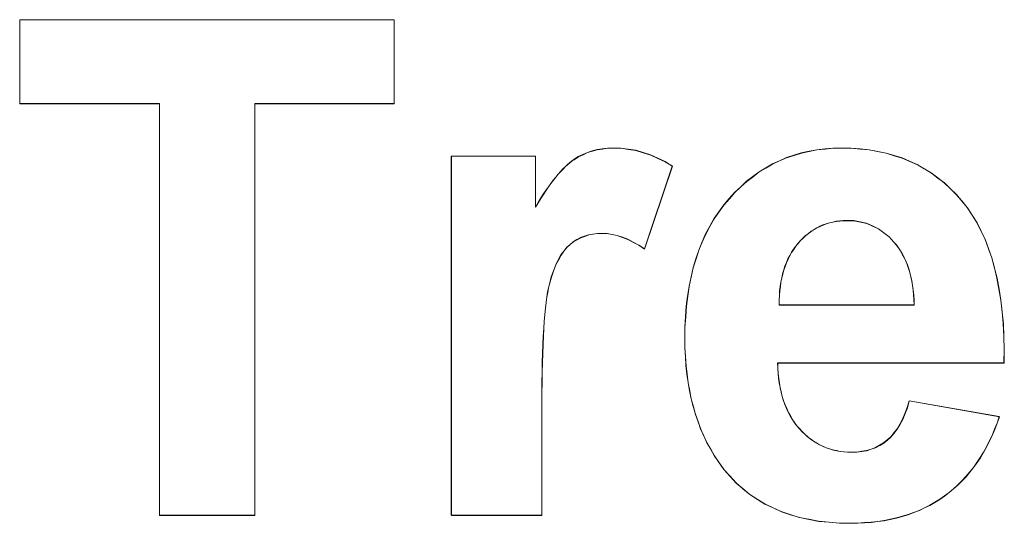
# Model space of a CAD drawing. Extents: x 229 to 926, y 37 to 878.
# Tile 52 of 163: x 314.29 to 319.26, y 814.49 to 817.03. Entities that reach past the tile are written whole.
import ezdxf
from ezdxf.lldxf.tags import DXFTag

# ---------------------------------------------------------------- set-up
doc = ezdxf.new("R2010")
doc.units = 0
doc.layers.get('0').update_dxf_attribs({"linetype": 'fein_strichliert', "lineweight": 13})
doc.layers.add('Beschriftung', color=7, linetype='Continuous', lineweight=25)
doc.layers.add('Beschriftung-A03CPAFWA9', color=7, linetype='Continuous', lineweight=25)
tags = doc.linetypes.add('fein_strichliert', pattern=[4, 1, -2, 1]).pattern_tags.tags
tags[8:9] = [DXFTag(74, 4), DXFTag(75, 0), DXFTag(340, '0'), DXFTag(46, 0.0), DXFTag(50, 0.0), DXFTag(44, 0.0), DXFTag(45, 0.0)]
tags[6:7] = [DXFTag(74, 4), DXFTag(75, 0), DXFTag(340, '0'), DXFTag(46, 0.0), DXFTag(50, 0.0), DXFTag(44, 0.0), DXFTag(45, 0.0)]
tags[4:5] = [DXFTag(74, 4), DXFTag(75, 0), DXFTag(340, '0'), DXFTag(46, 0.0), DXFTag(50, 0.0), DXFTag(44, 0.0), DXFTag(45, 0.0)]

# ---------------------------------------------------------------- blocks, each defined once
blk = doc.blocks.new('Referenz-A03CPAFUA9', base_point=(255.7277, 66.0323))
at = {"layer": 'Beschriftung', "color": 0, "lineweight": -2}
for p, q in [((314.2866, 816.6042), (314.2866, 817.0272)), ((314.2866, 817.0272), (316.1776, 817.0272)), ((316.1776, 817.0272), (316.1776, 816.6042)), ((314.9926, 816.6042), (314.2866, 816.6042)), ((314.9926, 814.5272), (314.9926, 816.6042)), ((316.1776, 816.6042), (315.4735, 816.6042)), ((315.4735, 816.6042), (315.4735, 814.5272)), ((317.1538, 816.3577), (317.1784, 816.365)), ((317.1784, 816.365), (317.203, 816.3722)), ((317.203, 816.3722), (317.229, 816.3758)), ((317.229, 816.3758), (317.2552, 816.3794)), ((317.2552, 816.3794), (317.2827, 816.3794)), ((317.2827, 816.3794), (317.3215, 816.3794)), ((317.3215, 816.3794), (317.3597, 816.3737)), ((317.3597, 816.3737), (317.3978, 816.3681)), ((317.3978, 816.3681), (317.4353, 816.3567)), ((318.2337, 816.3554), (318.2729, 816.3634)), ((318.2729, 816.3634), (318.312, 816.3714)), ((318.312, 816.3714), (318.3531, 816.3753)), ((318.3531, 816.3753), (318.394, 816.3794)), ((318.394, 816.3794), (318.4369, 816.3794)), ((318.4369, 816.3794), (318.485, 816.3794)), ((318.485, 816.3794), (318.5306, 816.3751)), ((318.5306, 816.3751), (318.5762, 816.371)), ((318.5762, 816.371), (318.6192, 816.3626)), ((318.6192, 816.3626), (318.6623, 816.3543)), ((316.4662, 814.5272), (316.4662, 816.3394)), ((316.4662, 816.3394), (316.8908, 816.3394)), ((316.8908, 816.3394), (316.8908, 816.0818)), ((317.0639, 816.3054), (317.0751, 816.3146)), ((317.0751, 816.3146), (317.086, 816.3218)), ((317.086, 816.3218), (317.1076, 816.3362)), ((317.1076, 816.3362), (317.1307, 816.347)), ((317.1307, 816.347), (317.1538, 816.3577)), ((317.4353, 816.3567), (317.4728, 816.3454)), ((317.4728, 816.3454), (317.5094, 816.3284)), ((317.5094, 816.3284), (317.5462, 816.3114)), ((317.5462, 816.3114), (317.5822, 816.2888)), ((318.0883, 816.2997), (318.1237, 816.3156)), ((318.1237, 816.3156), (318.1592, 816.3316)), ((318.1592, 816.3316), (318.1965, 816.3435)), ((318.1965, 816.3435), (318.2337, 816.3554)), ((318.6623, 816.3543), (318.7028, 816.3419)), ((318.7028, 816.3419), (318.7433, 816.3294)), ((318.7433, 816.3294), (318.7812, 816.3126)), ((318.7812, 816.3126), (318.8193, 816.2959)), ((317.006, 816.2481), (317.0179, 816.2611)), ((317.0179, 816.2611), (317.0298, 816.2742)), ((317.0298, 816.2742), (317.0412, 816.2852)), ((317.0412, 816.2852), (317.0528, 816.2963)), ((317.0528, 816.2963), (317.0639, 816.3054)), ((317.5822, 816.2888), (317.4416, 815.8703)), ((317.9894, 816.236), (318.0212, 816.2599)), ((318.0212, 816.2599), (318.0547, 816.2798)), ((318.0547, 816.2798), (318.0883, 816.2997)), ((318.8193, 816.2959), (318.8547, 816.2752)), ((318.8547, 816.2752), (318.8901, 816.2543)), ((316.9691, 816.2011), (316.9816, 816.218)), ((316.9816, 816.218), (316.9939, 816.2331)), ((316.9939, 816.2331), (317.006, 816.2481)), ((317.9278, 816.1842), (317.9577, 816.2121)), ((317.9577, 816.2121), (317.9894, 816.236)), ((318.8901, 816.2543), (318.923, 816.2293)), ((318.923, 816.2293), (318.956, 816.2043)), ((316.9308, 816.1463), (316.9437, 816.1652)), ((316.9437, 816.1652), (316.9566, 816.1841)), ((316.9566, 816.1841), (316.9691, 816.2011)), ((317.8979, 816.1563), (317.9278, 816.1842)), ((318.956, 816.2043), (318.9863, 816.1751)), ((318.9863, 816.1751), (319.0167, 816.146)), ((316.9043, 816.1046), (316.9176, 816.1255)), ((316.9176, 816.1255), (316.9308, 816.1463)), ((317.8419, 816.0926), (317.87, 816.1245)), ((317.87, 816.1245), (317.8979, 816.1563)), ((319.0167, 816.146), (319.0444, 816.1125)), ((319.0444, 816.1125), (319.0723, 816.0792)), ((316.8908, 816.0818), (316.9043, 816.1046)), ((317.8174, 816.0578), (317.8419, 816.0926)), ((319.0723, 816.0792), (319.0965, 816.0414)), ((317.7718, 815.9849), (317.7929, 816.0228)), ((317.7929, 816.0228), (317.8174, 816.0578)), ((318.428, 816.0117), (318.4101, 816.01)), ((318.4458, 816.0135), (318.428, 816.0117)), ((318.4645, 816.0135), (318.4458, 816.0135)), ((318.4993, 816.0135), (318.4645, 816.0135)), ((318.5316, 816.0067), (318.4993, 816.0135)), ((319.0965, 816.0414), (319.1207, 816.0036)), ((317.7509, 815.9469), (317.7718, 815.9849)), ((318.2981, 815.9688), (318.2835, 815.9599)), ((318.3127, 815.9778), (318.2981, 815.9688)), ((318.3282, 815.9849), (318.3127, 815.9778)), ((318.3435, 815.9921), (318.3282, 815.9849)), ((318.3598, 815.9975), (318.3435, 815.9921)), ((318.3761, 816.0028), (318.3598, 815.9975)), ((318.393, 816.0064), (318.3761, 816.0028)), ((318.4101, 816.01), (318.393, 816.0064)), ((318.5638, 815.9999), (318.5316, 816.0067)), ((318.5935, 815.9864), (318.5638, 815.9999)), ((318.6231, 815.9728), (318.5935, 815.9864)), ((318.6501, 815.9526), (318.6231, 815.9728)), ((319.1207, 816.0036), (319.1412, 815.9614)), ((319.1412, 815.9614), (319.1617, 815.9191)), ((317.101, 815.9176), (317.0826, 815.9072)), ((317.1194, 815.928), (317.101, 815.9176)), ((317.1396, 815.9349), (317.1194, 815.928)), ((317.1599, 815.9419), (317.1396, 815.9349)), ((317.1819, 815.9453), (317.1599, 815.9419)), ((317.204, 815.9487), (317.1819, 815.9453)), ((317.2279, 815.9487), (317.204, 815.9487)), ((317.2526, 815.9487), (317.2279, 815.9487)), ((317.2783, 815.9438), (317.2526, 815.9487)), ((317.3039, 815.9389), (317.2783, 815.9438)), ((317.3307, 815.9291), (317.3039, 815.9389)), ((317.3574, 815.9193), (317.3307, 815.9291)), ((317.3851, 815.9046), (317.3574, 815.9193)), ((317.7333, 815.906), (317.7509, 815.9469)), ((318.23, 815.9135), (318.2178, 815.8992)), ((318.243, 815.9259), (318.23, 815.9135)), ((318.256, 815.9384), (318.243, 815.9259)), ((318.2698, 815.9492), (318.256, 815.9384)), ((318.2835, 815.9599), (318.2698, 815.9492)), ((318.677, 815.9322), (318.6501, 815.9526)), ((318.7013, 815.9052), (318.677, 815.9322)), ((319.1617, 815.9191), (319.1787, 815.8726)), ((317.0493, 815.8795), (317.0345, 815.86)), ((317.066, 815.8933), (317.0493, 815.8795)), ((317.0826, 815.9072), (317.066, 815.8933)), ((317.4128, 815.8898), (317.3851, 815.9046)), ((317.4416, 815.8703), (317.4128, 815.8898)), ((317.7018, 815.8209), (317.7158, 815.8649)), ((317.7158, 815.8649), (317.7333, 815.906)), ((318.195, 815.8693), (318.1844, 815.8537)), ((318.2056, 815.8849), (318.195, 815.8693)), ((318.2178, 815.8992), (318.2056, 815.8849)), ((318.7135, 815.8916), (318.7013, 815.9052)), ((318.7242, 815.8765), (318.7135, 815.8916)), ((318.735, 815.8613), (318.7242, 815.8765)), ((318.7442, 815.8447), (318.735, 815.8613)), ((319.1787, 815.8726), (319.1957, 815.8259)), ((317.0067, 815.8155), (316.9936, 815.7905)), ((317.0197, 815.8406), (317.0067, 815.8155)), ((317.0345, 815.86), (317.0197, 815.8406)), ((317.6878, 815.7768), (317.7018, 815.8209)), ((318.1663, 815.82), (318.1587, 815.8018)), ((318.1753, 815.8369), (318.1663, 815.82)), ((318.1844, 815.8537), (318.1753, 815.8369)), ((318.7535, 815.828), (318.7442, 815.8447)), ((318.7613, 815.8098), (318.7535, 815.828)), ((319.1957, 815.8259), (319.2089, 815.7747)), ((316.9936, 815.7905), (316.9823, 815.7599)), ((317.6772, 815.7298), (317.6878, 815.7768)), ((318.1452, 815.7644), (318.1393, 815.7449)), ((318.1512, 815.7837), (318.1452, 815.7644)), ((318.1587, 815.8018), (318.1512, 815.7837)), ((318.7692, 815.7916), (318.7613, 815.8098)), ((318.7756, 815.7718), (318.7692, 815.7916)), ((318.782, 815.752), (318.7756, 815.7718)), ((319.2089, 815.7747), (319.2222, 815.7237)), ((316.971, 815.7293), (316.9615, 815.6931)), ((316.9823, 815.7599), (316.971, 815.7293)), ((317.6668, 815.6826), (317.6772, 815.7298)), ((318.1348, 815.7242), (318.1304, 815.7035)), ((318.1393, 815.7449), (318.1348, 815.7242)), ((318.7869, 815.7307), (318.782, 815.752)), ((318.7918, 815.7093), (318.7869, 815.7307)), ((319.2222, 815.7237), (319.2319, 815.6682)), ((316.9568, 815.6749), (316.9527, 815.6518)), ((316.9615, 815.6931), (316.9568, 815.6749)), ((317.6598, 815.6325), (317.6668, 815.6826)), ((318.1275, 815.6816), (318.1246, 815.6596)), ((318.1304, 815.7035), (318.1275, 815.6816)), ((318.7954, 815.6865), (318.7918, 815.7093)), ((318.7988, 815.6635), (318.7954, 815.6865)), ((318.8009, 815.6391), (318.7988, 815.6635)), ((319.2319, 815.6682), (319.2416, 815.6127)), ((316.9485, 815.6288), (316.9449, 815.6008)), ((316.9527, 815.6518), (316.9485, 815.6288)), ((317.6527, 815.5823), (317.6598, 815.6325)), ((318.1232, 815.6364), (318.1219, 815.6131)), ((318.1219, 815.6131), (318.1221, 815.5886)), ((318.1246, 815.6596), (318.1232, 815.6364)), ((318.8029, 815.6146), (318.8009, 815.6391)), ((318.8036, 815.5886), (318.8029, 815.6146)), ((319.2416, 815.6127), (319.2476, 815.5527)), ((316.9413, 815.5728), (316.9384, 815.5398)), ((316.9449, 815.6008), (316.9413, 815.5728)), ((317.6493, 815.5291), (317.6527, 815.5823)), ((318.1221, 815.5886), (318.8036, 815.5886)), ((316.9384, 815.5398), (316.9353, 815.5068)), ((317.6458, 815.4759), (317.6493, 815.5291)), ((319.2476, 815.5527), (319.2537, 815.4928)), ((316.933, 815.4689), (316.9306, 815.431)), ((316.9353, 815.5068), (316.933, 815.4689)), ((317.6458, 815.4196), (317.6458, 815.4759)), ((319.2537, 815.4928), (319.2561, 815.4284)), ((316.9306, 815.431), (316.9289, 815.3881)), ((317.6458, 815.3726), (317.6458, 815.4196)), ((319.2561, 815.4284), (319.2585, 815.364)), ((316.9289, 815.3881), (316.9271, 815.3452)), ((317.6485, 815.3275), (317.6458, 815.3726)), ((316.9271, 815.3452), (316.9258, 815.2974)), ((317.6511, 815.2824), (317.6485, 815.3275)), ((319.2585, 815.364), (319.2573, 815.2951)), ((316.9258, 815.2974), (316.9247, 815.2496)), ((317.6565, 815.2393), (317.6511, 815.2824)), ((319.2573, 815.2951), (318.1139, 815.2951)), ((318.1139, 815.2951), (318.1146, 815.2685)), ((318.1146, 815.2685), (318.1168, 815.2434)), ((316.9247, 815.2496), (316.924, 815.1968)), ((317.6618, 815.1964), (317.6565, 815.2393)), ((318.1168, 815.2434), (318.1189, 815.2182)), ((318.1189, 815.2182), (318.1227, 815.1946)), ((316.924, 815.1968), (316.9235, 815.144)), ((317.6698, 815.1553), (317.6618, 815.1964)), ((318.1227, 815.1946), (318.1265, 815.1709)), ((318.1265, 815.1709), (318.1318, 815.1487)), ((316.9235, 815.144), (316.9235, 815.0863)), ((317.6778, 815.1143), (317.6698, 815.1553)), ((318.1318, 815.1487), (318.1371, 815.1265)), ((318.1371, 815.1265), (318.144, 815.1058)), ((316.9235, 815.0863), (316.9235, 814.5272)), ((317.6885, 815.0753), (317.6778, 815.1143)), ((317.6991, 815.0363), (317.6885, 815.0753)), ((318.144, 815.1058), (318.1509, 815.0851)), ((318.1509, 815.0851), (318.1593, 815.0659)), ((318.1593, 815.0659), (318.1679, 815.0466)), ((318.7572, 815.041), (318.7688, 815.0705)), ((318.7688, 815.0705), (318.7781, 815.1045)), ((318.7781, 815.1045), (319.2337, 815.0245)), ((317.7124, 814.9994), (317.6991, 815.0363)), ((318.1679, 815.0466), (318.1779, 815.0289)), ((318.1779, 815.0289), (318.188, 815.0112)), ((318.7457, 815.0116), (318.7572, 815.041)), ((319.2337, 815.0245), (319.2227, 814.9917)), ((317.7257, 814.9623), (317.7124, 814.9994)), ((318.188, 815.0112), (318.1996, 814.9948)), ((318.1996, 814.9948), (318.2112, 814.9786)), ((318.2112, 814.9786), (318.2243, 814.9638)), ((318.7181, 814.9622), (318.7319, 814.9869)), ((318.7319, 814.9869), (318.7457, 815.0116)), ((319.2227, 814.9917), (319.2101, 814.9608)), ((317.7417, 814.9274), (317.7257, 814.9623)), ((317.7577, 814.8924), (317.7417, 814.9274)), ((318.2243, 814.9638), (318.2376, 814.949)), ((318.2376, 814.949), (318.2516, 814.936)), ((318.2516, 814.936), (318.2655, 814.9231)), ((318.2655, 814.9231), (318.2804, 814.912)), ((318.6678, 814.9068), (318.686, 814.9222)), ((318.686, 814.9222), (318.702, 814.9421)), ((318.702, 814.9421), (318.7181, 814.9622)), ((319.1976, 814.9299), (319.1834, 814.9011)), ((319.2101, 814.9608), (319.1976, 814.9299)), ((317.7765, 814.8596), (317.7577, 814.8924)), ((318.2804, 814.912), (318.2952, 814.9009)), ((318.2952, 814.9009), (318.3109, 814.8916)), ((318.3109, 814.8916), (318.3265, 814.8824)), ((318.3265, 814.8824), (318.3429, 814.875)), ((318.3429, 814.875), (318.3594, 814.8676)), ((318.3594, 814.8676), (318.3766, 814.8621)), ((318.5861, 814.8607), (318.6087, 814.8685)), ((318.6087, 814.8685), (318.6291, 814.8799)), ((318.6291, 814.8799), (318.6495, 814.8914)), ((318.6495, 814.8914), (318.6678, 814.9068)), ((319.1693, 814.8721), (319.1536, 814.8452)), ((319.1834, 814.9011), (319.1693, 814.8721)), ((317.7951, 814.8266), (317.7765, 814.8596)), ((317.8164, 814.7957), (317.7951, 814.8266)), ((318.3766, 814.8621), (318.3939, 814.8566)), ((318.3939, 814.8566), (318.412, 814.8528)), ((318.412, 814.8528), (318.43, 814.8491)), ((318.43, 814.8491), (318.4489, 814.8473)), ((318.4489, 814.8473), (318.4678, 814.8455)), ((318.4678, 814.8455), (318.4874, 814.8455)), ((318.4874, 814.8455), (318.5143, 814.8455)), ((318.5143, 814.8455), (318.539, 814.8493)), ((318.539, 814.8493), (318.5636, 814.8531)), ((318.5636, 814.8531), (318.5861, 814.8607)), ((319.1379, 814.8182), (319.1205, 814.7932)), ((319.1536, 814.8452), (319.1379, 814.8182)), ((317.8434, 814.7571), (317.8164, 814.7957)), ((319.1032, 814.7682), (319.0843, 814.7452)), ((319.1205, 814.7932), (319.1032, 814.7682)), ((317.8741, 814.7234), (317.8434, 814.7571)), ((317.9048, 814.6896), (317.8741, 814.7234)), ((319.0654, 814.7221), (319.0448, 814.7011)), ((319.0843, 814.7452), (319.0654, 814.7221)), ((317.9391, 814.6607), (317.9048, 814.6896)), ((319.0245, 814.68), (319.0023, 814.6608)), ((319.0448, 814.7011), (319.0245, 814.68)), ((317.9734, 814.6318), (317.9391, 814.6607)), ((318.0115, 814.6077), (317.9734, 814.6318)), ((318.9566, 814.6246), (318.9328, 814.6073)), ((318.9802, 814.6417), (318.9566, 814.6246)), ((319.0023, 814.6608), (318.9802, 814.6417)), ((318.0495, 814.5836), (318.0115, 814.6077)), ((318.0911, 814.5643), (318.0495, 814.5836)), ((318.8826, 814.5773), (318.8559, 814.5644)), ((318.9077, 814.5923), (318.8826, 814.5773)), ((318.9328, 814.6073), (318.9077, 814.5923)), ((315.4735, 814.5272), (314.9926, 814.5272)), ((316.9235, 814.5272), (316.4662, 814.5272)), ((318.1327, 814.545), (318.0911, 814.5643)), ((318.1781, 814.5306), (318.1327, 814.545)), ((318.2234, 814.5161), (318.1781, 814.5306)), ((318.7434, 814.5215), (318.7139, 814.5129)), ((318.7731, 814.5302), (318.7434, 814.5215)), ((318.8011, 814.5408), (318.7731, 814.5302)), ((318.8293, 814.5515), (318.8011, 814.5408)), ((318.8559, 814.5644), (318.8293, 814.5515)), ((318.2723, 814.5065), (318.2234, 814.5161)), ((318.3213, 814.4968), (318.2723, 814.5065)), ((318.3739, 814.492), (318.3213, 814.4968)), ((318.4265, 814.4871), (318.3739, 814.492)), ((318.4828, 814.4871), (318.4265, 814.4871)), ((318.5184, 814.4871), (318.4828, 814.4871)), ((318.5524, 814.4894), (318.5184, 814.4871)), ((318.5865, 814.4915), (318.5524, 814.4894)), ((318.6191, 814.4958), (318.5865, 814.4915)), ((318.6517, 814.5), (318.6191, 814.4958)), ((318.6827, 814.5065), (318.6517, 814.5)), ((318.7139, 814.5129), (318.6827, 814.5065))]:
    blk.add_line(p, q, dxfattribs=at)
blk = doc.blocks.new('Referenz-A03CPAG8A9', base_point=(281.5986, 66.0323))
at = {"layer": 'Beschriftung-A03CPAFWA9', "color": 0, "lineweight": -2}
for p, q in [((314.2874, 816.6032), (314.2874, 817.0262)), ((314.2874, 817.0262), (316.1784, 817.0262)), ((316.1784, 817.0262), (316.1784, 816.6032)), ((314.9934, 816.6032), (314.2874, 816.6032)), ((314.9934, 814.5263), (314.9934, 816.6032)), ((316.1784, 816.6032), (315.4742, 816.6032)), ((315.4742, 816.6032), (315.4742, 814.5263)), ((317.1546, 816.3568), (317.1792, 816.364)), ((317.1792, 816.364), (317.2038, 816.3712)), ((317.2038, 816.3712), (317.2298, 816.3748)), ((317.2298, 816.3748), (317.2559, 816.3784)), ((317.2559, 816.3784), (317.2834, 816.3784)), ((317.2834, 816.3784), (317.3223, 816.3784)), ((317.3223, 816.3784), (317.3605, 816.3727)), ((317.3605, 816.3727), (317.3986, 816.3671)), ((317.3986, 816.3671), (317.436, 816.3557)), ((318.2345, 816.3545), (318.2737, 816.3625)), ((318.2737, 816.3625), (318.3127, 816.3704)), ((318.3127, 816.3704), (318.3538, 816.3744)), ((318.3538, 816.3744), (318.3948, 816.3784)), ((318.3948, 816.3784), (318.4376, 816.3784)), ((318.4376, 816.3784), (318.4858, 816.3784)), ((318.4858, 816.3784), (318.5314, 816.3742)), ((318.5314, 816.3742), (318.5769, 816.37)), ((318.5769, 816.37), (318.62, 816.3617)), ((318.62, 816.3617), (318.6631, 816.3533)), ((316.467, 814.5263), (316.467, 816.3384)), ((316.467, 816.3384), (316.8916, 816.3384)), ((316.8916, 816.3384), (316.8916, 816.0808)), ((317.0647, 816.3045), (317.0759, 816.3136)), ((317.0759, 816.3136), (317.0867, 816.3208)), ((317.0867, 816.3208), (317.1083, 816.3352)), ((317.1083, 816.3352), (317.1315, 816.346)), ((317.1315, 816.346), (317.1546, 816.3568)), ((317.436, 816.3557), (317.4735, 816.3444)), ((317.4735, 816.3444), (317.5102, 816.3274)), ((317.5102, 816.3274), (317.547, 816.3104)), ((317.547, 816.3104), (317.5829, 816.2878)), ((318.089, 816.2987), (318.1244, 816.3147)), ((318.1244, 816.3147), (318.1599, 816.3306)), ((318.1599, 816.3306), (318.1972, 816.3426)), ((318.1972, 816.3426), (318.2345, 816.3545)), ((318.6631, 816.3533), (318.7035, 816.3409)), ((318.7035, 816.3409), (318.7441, 816.3284)), ((318.7441, 816.3284), (318.782, 816.3117)), ((318.782, 816.3117), (318.82, 816.2949)), ((317.0068, 816.2471), (317.0186, 816.2602)), ((317.0186, 816.2602), (317.0305, 816.2732)), ((317.0305, 816.2732), (317.042, 816.2842)), ((317.042, 816.2842), (317.0535, 816.2953)), ((317.0535, 816.2953), (317.0647, 816.3045)), ((317.5829, 816.2878), (317.4424, 815.8693)), ((318.0219, 816.2589), (318.0555, 816.2788)), ((318.0555, 816.2788), (318.089, 816.2987)), ((318.82, 816.2949), (318.8555, 816.2742)), ((318.8555, 816.2742), (318.8909, 816.2533)), ((316.9698, 816.2001), (316.9824, 816.2171)), ((316.9824, 816.2171), (316.9946, 816.2321)), ((316.9946, 816.2321), (317.0068, 816.2471)), ((317.9285, 816.1833), (317.9585, 816.2111)), ((317.9585, 816.2111), (317.9902, 816.235)), ((317.9902, 816.235), (318.0219, 816.2589)), ((318.8909, 816.2533), (318.9238, 816.2283)), ((318.9238, 816.2283), (318.9567, 816.2033)), ((316.9316, 816.1453), (316.9445, 816.1642)), ((316.9445, 816.1642), (316.9573, 816.1831)), ((316.9573, 816.1831), (316.9698, 816.2001)), ((317.8987, 816.1554), (317.9285, 816.1833)), ((318.9567, 816.2033), (318.987, 816.1741)), ((318.987, 816.1741), (319.0174, 816.145)), ((316.9051, 816.1037), (316.9183, 816.1245)), ((316.9183, 816.1245), (316.9316, 816.1453)), ((317.8426, 816.0916), (317.8707, 816.1236)), ((317.8707, 816.1236), (317.8987, 816.1554)), ((319.0174, 816.145), (319.0452, 816.1115)), ((319.0452, 816.1115), (319.0731, 816.0783)), ((316.8916, 816.0808), (316.9051, 816.1037)), ((317.8182, 816.0568), (317.8426, 816.0916)), ((319.0731, 816.0783), (319.0972, 816.0404)), ((317.7726, 815.9839), (317.7936, 816.0219)), ((317.7936, 816.0219), (317.8182, 816.0568)), ((318.4287, 816.0108), (318.4108, 816.009)), ((318.4465, 816.0125), (318.4287, 816.0108)), ((318.4652, 816.0125), (318.4465, 816.0125)), ((318.5001, 816.0125), (318.4652, 816.0125)), ((318.5323, 816.0058), (318.5001, 816.0125)), ((319.0972, 816.0404), (319.1214, 816.0026)), ((317.7516, 815.9459), (317.7726, 815.9839)), ((318.2989, 815.9679), (318.2842, 815.9589)), ((318.3135, 815.9768), (318.2989, 815.9679)), ((318.3289, 815.9839), (318.3135, 815.9768)), ((318.3443, 815.9911), (318.3289, 815.9839)), ((318.3605, 815.9965), (318.3443, 815.9911)), ((318.3768, 816.0018), (318.3605, 815.9965)), ((318.3938, 816.0054), (318.3768, 816.0018)), ((318.4108, 816.009), (318.3938, 816.0054)), ((318.5646, 815.9989), (318.5323, 816.0058)), ((318.5942, 815.9854), (318.5646, 815.9989)), ((318.6238, 815.9718), (318.5942, 815.9854)), ((318.6508, 815.9516), (318.6238, 815.9718)), ((319.1214, 816.0026), (319.142, 815.9605)), ((317.1017, 815.9166), (317.0834, 815.9062)), ((317.1201, 815.927), (317.1017, 815.9166)), ((317.1404, 815.9339), (317.1201, 815.927)), ((317.1606, 815.9409), (317.1404, 815.9339)), ((317.1827, 815.9443), (317.1606, 815.9409)), ((317.2048, 815.9478), (317.1827, 815.9443)), ((317.2286, 815.9478), (317.2048, 815.9478)), ((317.2534, 815.9478), (317.2286, 815.9478)), ((317.279, 815.9428), (317.2534, 815.9478)), ((317.3047, 815.938), (317.279, 815.9428)), ((317.3314, 815.9281), (317.3047, 815.938)), ((317.3581, 815.9183), (317.3314, 815.9281)), ((317.3859, 815.9037), (317.3581, 815.9183)), ((317.734, 815.905), (317.7516, 815.9459)), ((318.2307, 815.9125), (318.2186, 815.8982)), ((318.2438, 815.925), (318.2307, 815.9125)), ((318.2567, 815.9375), (318.2438, 815.925)), ((318.2705, 815.9482), (318.2567, 815.9375)), ((318.2842, 815.9589), (318.2705, 815.9482)), ((318.6777, 815.9312), (318.6508, 815.9516)), ((318.7021, 815.9042), (318.6777, 815.9312)), ((319.142, 815.9605), (319.1625, 815.9182)), ((319.1625, 815.9182), (319.1794, 815.8716)), ((317.0501, 815.8785), (317.0353, 815.859)), ((317.0668, 815.8924), (317.0501, 815.8785)), ((317.0834, 815.9062), (317.0668, 815.8924)), ((317.4136, 815.8889), (317.3859, 815.9037)), ((317.4424, 815.8693), (317.4136, 815.8889)), ((317.7026, 815.8199), (317.7165, 815.8639)), ((317.7165, 815.8639), (317.734, 815.905)), ((318.1958, 815.8683), (318.1851, 815.8527)), ((318.2064, 815.8839), (318.1958, 815.8683)), ((318.2186, 815.8982), (318.2064, 815.8839)), ((318.7142, 815.8906), (318.7021, 815.9042)), ((318.725, 815.8755), (318.7142, 815.8906)), ((318.7357, 815.8604), (318.725, 815.8755)), ((319.1794, 815.8716), (319.1964, 815.825)), ((317.0074, 815.8145), (316.9944, 815.7895)), ((317.0204, 815.8396), (317.0074, 815.8145)), ((317.0353, 815.859), (317.0204, 815.8396)), ((317.6885, 815.7758), (317.7026, 815.8199)), ((318.167, 815.8191), (318.1595, 815.8009)), ((318.1761, 815.8359), (318.167, 815.8191)), ((318.1851, 815.8527), (318.1761, 815.8359)), ((318.7449, 815.8438), (318.7357, 815.8604)), ((318.7543, 815.8271), (318.7449, 815.8438)), ((318.7621, 815.8089), (318.7543, 815.8271)), ((319.1964, 815.825), (319.2096, 815.7738)), ((316.9944, 815.7895), (316.9831, 815.7589)), ((317.678, 815.7288), (317.6885, 815.7758)), ((318.146, 815.7634), (318.14, 815.7439)), ((318.1519, 815.7827), (318.146, 815.7634)), ((318.1595, 815.8009), (318.1519, 815.7827)), ((318.7699, 815.7907), (318.7621, 815.8089)), ((318.7763, 815.7708), (318.7699, 815.7907)), ((318.7827, 815.7511), (318.7763, 815.7708)), ((319.2096, 815.7738), (319.223, 815.7227)), ((316.9718, 815.7283), (316.9623, 815.6921)), ((316.9831, 815.7589), (316.9718, 815.7283)), ((317.6675, 815.6816), (317.678, 815.7288)), ((318.1356, 815.7232), (318.1312, 815.7025)), ((318.14, 815.7439), (318.1356, 815.7232)), ((318.7877, 815.7298), (318.7827, 815.7511)), ((318.7925, 815.7083), (318.7877, 815.7298)), ((319.223, 815.7227), (319.2327, 815.6672)), ((316.9575, 815.674), (316.9534, 815.6508)), ((316.9623, 815.6921), (316.9575, 815.674)), ((317.6605, 815.6315), (317.6675, 815.6816)), ((318.1282, 815.6806), (318.1254, 815.6586)), ((318.1312, 815.7025), (318.1282, 815.6806)), ((318.7961, 815.6855), (318.7925, 815.7083)), ((318.7996, 815.6626), (318.7961, 815.6855)), ((318.8016, 815.6381), (318.7996, 815.6626)), ((319.2327, 815.6672), (319.2424, 815.6117)), ((316.9492, 815.6278), (316.9456, 815.5998)), ((316.9534, 815.6508), (316.9492, 815.6278)), ((317.6535, 815.5813), (317.6605, 815.6315)), ((318.124, 815.6354), (318.1226, 815.6121)), ((318.1254, 815.6586), (318.124, 815.6354)), ((318.8036, 815.6137), (318.8016, 815.6381)), ((318.8043, 815.5876), (318.8036, 815.6137)), ((316.9421, 815.5718), (316.9391, 815.5388)), ((316.9456, 815.5998), (316.9421, 815.5718)), ((317.65, 815.5281), (317.6535, 815.5813)), ((318.1226, 815.6121), (318.1229, 815.5876)), ((318.1229, 815.5876), (318.8043, 815.5876)), ((319.2424, 815.6117), (319.2483, 815.5517)), ((316.9391, 815.5388), (316.9361, 815.5058)), ((317.6465, 815.4749), (317.65, 815.5281)), ((319.2483, 815.5517), (319.2544, 815.4918)), ((316.9338, 815.4679), (316.9314, 815.4301)), ((316.9361, 815.5058), (316.9338, 815.4679)), ((317.6465, 815.4187), (317.6465, 815.4749)), ((319.2544, 815.4918), (319.2568, 815.4274)), ((316.9314, 815.4301), (316.9296, 815.3872)), ((317.6465, 815.3716), (317.6465, 815.4187)), ((319.2568, 815.4274), (319.2592, 815.363)), ((316.9296, 815.3872), (316.9279, 815.3443)), ((317.6492, 815.3265), (317.6465, 815.3716)), ((316.9279, 815.3443), (316.9266, 815.2964)), ((317.6518, 815.2815), (317.6492, 815.3265)), ((319.2592, 815.363), (319.258, 815.2942)), ((316.9266, 815.2964), (316.9254, 815.2486)), ((317.6572, 815.2384), (317.6518, 815.2815)), ((319.258, 815.2942), (318.1147, 815.2942)), ((318.1147, 815.2942), (318.1153, 815.2675)), ((318.1153, 815.2675), (318.1175, 815.2424)), ((316.9254, 815.2486), (316.9248, 815.1958)), ((317.6625, 815.1954), (317.6572, 815.2384)), ((318.1175, 815.2424), (318.1197, 815.2173)), ((318.1197, 815.2173), (318.1234, 815.1936)), ((316.9248, 815.1958), (316.9243, 815.143)), ((317.6705, 815.1544), (317.6625, 815.1954)), ((318.1234, 815.1936), (318.1273, 815.1699)), ((318.1273, 815.1699), (318.1326, 815.1477)), ((316.9243, 815.143), (316.9243, 815.0853)), ((317.6785, 815.1134), (317.6705, 815.1544)), ((318.1326, 815.1477), (318.1379, 815.1256)), ((318.1379, 815.1256), (318.1447, 815.1049)), ((316.9243, 815.0853), (316.9243, 814.5263)), ((317.6892, 815.0744), (317.6785, 815.1134)), ((317.6998, 815.0354), (317.6892, 815.0744)), ((318.1447, 815.1049), (318.1517, 815.0841)), ((318.1517, 815.0841), (318.1601, 815.0649)), ((318.758, 815.0401), (318.7696, 815.0695)), ((318.7696, 815.0695), (318.7789, 815.1035)), ((318.7789, 815.1035), (319.2344, 815.0235)), ((317.7131, 814.9984), (317.6998, 815.0354)), ((318.1601, 815.0649), (318.1686, 815.0457)), ((318.1686, 815.0457), (318.1786, 815.0279)), ((318.1786, 815.0279), (318.1887, 815.0102)), ((318.7465, 815.0106), (318.758, 815.0401)), ((319.2344, 815.0235), (319.2234, 814.9907)), ((317.7265, 814.9614), (317.7131, 814.9984)), ((318.1887, 815.0102), (318.2003, 814.9939)), ((318.2003, 814.9939), (318.212, 814.9776)), ((318.212, 814.9776), (318.2251, 814.9629)), ((318.7189, 814.9613), (318.7326, 814.986)), ((318.7326, 814.986), (318.7465, 815.0106)), ((319.2234, 814.9907), (319.2109, 814.9599)), ((317.7425, 814.9265), (317.7265, 814.9614)), ((317.7585, 814.8914), (317.7425, 814.9265)), ((318.2251, 814.9629), (318.2383, 814.948)), ((318.2383, 814.948), (318.2524, 814.9351)), ((318.2524, 814.9351), (318.2663, 814.9221)), ((318.2663, 814.9221), (318.2811, 814.911)), ((318.6685, 814.9058), (318.6868, 814.9212)), ((318.6868, 814.9212), (318.7028, 814.9412)), ((318.7028, 814.9412), (318.7189, 814.9613)), ((319.1984, 814.929), (319.1841, 814.9001)), ((319.2109, 814.9599), (319.1984, 814.929)), ((317.7772, 814.8586), (317.7585, 814.8914)), ((318.2811, 814.911), (318.296, 814.8999)), ((318.296, 814.8999), (318.3116, 814.8907)), ((318.3116, 814.8907), (318.3273, 814.8814)), ((318.3273, 814.8814), (318.3437, 814.8741)), ((318.3437, 814.8741), (318.3601, 814.8667)), ((318.5868, 814.8598), (318.6094, 814.8675)), ((318.6094, 814.8675), (318.6299, 814.8789)), ((318.6299, 814.8789), (318.6502, 814.8905)), ((318.6502, 814.8905), (318.6685, 814.9058)), ((319.17, 814.8711), (319.1543, 814.8442)), ((319.1841, 814.9001), (319.17, 814.8711)), ((317.7958, 814.8256), (317.7772, 814.8586)), ((317.8172, 814.7948), (317.7958, 814.8256)), ((318.3601, 814.8667), (318.3773, 814.8611)), ((318.3773, 814.8611), (318.3946, 814.8556)), ((318.3946, 814.8556), (318.4127, 814.8518)), ((318.4127, 814.8518), (318.4308, 814.8481)), ((318.4308, 814.8481), (318.4496, 814.8463)), ((318.4496, 814.8463), (318.4686, 814.8445)), ((318.4686, 814.8445), (318.4882, 814.8445)), ((318.4882, 814.8445), (318.515, 814.8445)), ((318.515, 814.8445), (318.5397, 814.8483)), ((318.5397, 814.8483), (318.5643, 814.8521)), ((318.5643, 814.8521), (318.5868, 814.8598)), ((319.1386, 814.8172), (319.1213, 814.7923)), ((319.1543, 814.8442), (319.1386, 814.8172)), ((317.8442, 814.7562), (317.8172, 814.7948)), ((319.1213, 814.7923), (319.1039, 814.7672)), ((317.8748, 814.7224), (317.8442, 814.7562)), ((317.9055, 814.6887), (317.8748, 814.7224)), ((319.0661, 814.7211), (319.0456, 814.7001)), ((319.085, 814.7442), (319.0661, 814.7211)), ((319.1039, 814.7672), (319.085, 814.7442)), ((317.9398, 814.6598), (317.9055, 814.6887)), ((319.0252, 814.679), (319.003, 814.6598)), ((319.0456, 814.7001), (319.0252, 814.679)), ((317.9742, 814.6309), (317.9398, 814.6598)), ((318.0122, 814.6067), (317.9742, 814.6309)), ((318.9573, 814.6236), (318.9336, 814.6064)), ((318.9809, 814.6407), (318.9573, 814.6236)), ((319.003, 814.6598), (318.9809, 814.6407)), ((318.0502, 814.5827), (318.0122, 814.6067)), ((318.0919, 814.5634), (318.0502, 814.5827)), ((318.8834, 814.5763), (318.8567, 814.5634)), ((318.9084, 814.5913), (318.8834, 814.5763)), ((318.9336, 814.6064), (318.9084, 814.5913)), ((315.4742, 814.5263), (314.9934, 814.5263)), ((316.9243, 814.5263), (316.467, 814.5263)), ((318.1334, 814.5441), (318.0919, 814.5634)), ((318.1788, 814.5296), (318.1334, 814.5441)), ((318.2241, 814.5152), (318.1788, 814.5296)), ((318.7441, 814.5206), (318.7146, 814.5119)), ((318.7738, 814.5292), (318.7441, 814.5206)), ((318.8019, 814.5398), (318.7738, 814.5292)), ((318.8301, 814.5506), (318.8019, 814.5398)), ((318.8567, 814.5634), (318.8301, 814.5506)), ((318.2731, 814.5056), (318.2241, 814.5152)), ((318.322, 814.4959), (318.2731, 814.5056)), ((318.3747, 814.4911), (318.322, 814.4959)), ((318.4272, 814.4862), (318.3747, 814.4911)), ((318.4836, 814.4862), (318.4272, 814.4862)), ((318.5191, 814.4862), (318.4836, 814.4862)), ((318.5531, 814.4884), (318.5191, 814.4862)), ((318.5872, 814.4906), (318.5531, 814.4884)), ((318.6198, 814.4948), (318.5872, 814.4906)), ((318.6524, 814.4991), (318.6198, 814.4948)), ((318.6835, 814.5056), (318.6524, 814.4991)), ((318.7146, 814.5119), (318.6835, 814.5056))]:
    blk.add_line(p, q, dxfattribs=at)

msp = doc.modelspace()

# ---------------------------------------------------------------- block references
at = {"color": 251, "lineweight": 13, "ltscale": 0.13, "true_color": 0x606060}
for name, p in [('Referenz-A03CPAFUA9', (255.7277, 66.0323)), ('Referenz-A03CPAG8A9', (281.5986, 66.0323))]:
    msp.add_blockref(name, p, dxfattribs=at)

doc.saveas('drawing.dxf')
